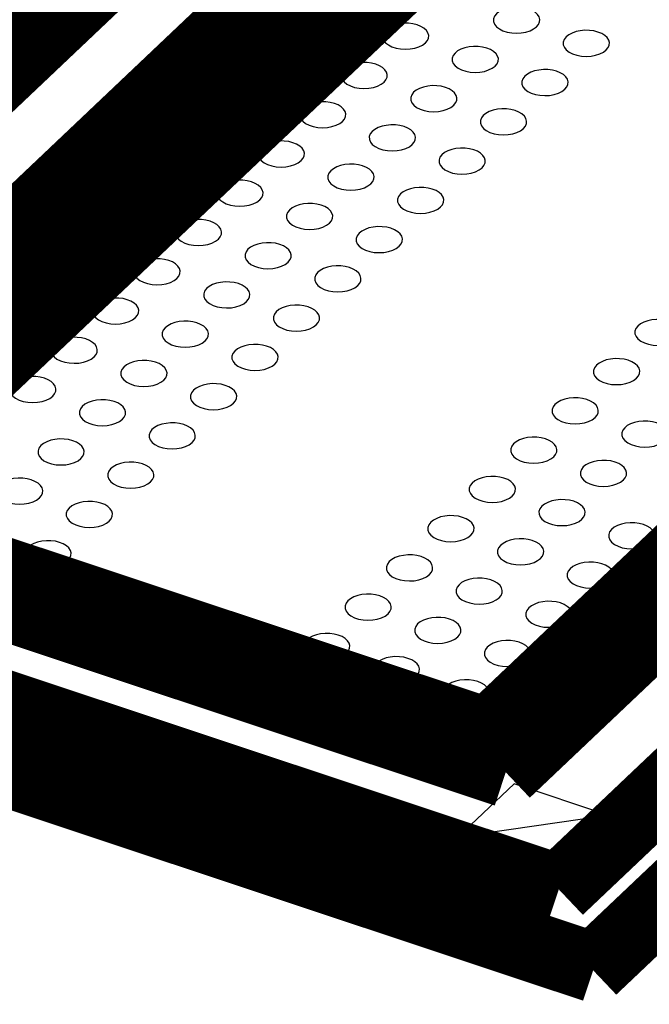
# Model space of a CAD drawing. Extents: x 0 to 1189, y 0 to 841.
# Tile 100 of 256: x 579.13 to 581.3, y 324.45 to 327.85. Entities that reach past the tile are written whole.
import ezdxf

# ---------------------------------------------------------------- set-up
doc = ezdxf.new("R2010")
doc.units = 0
doc.header["$LTSCALE"] = 65.395
doc.layers.get('0').update_dxf_attribs({"linetype": 'CONTINUOUS'})

msp = doc.modelspace()

# ---------------------------------------------------------------- linework, layer by layer
at = {"color": 7, "linetype": 'Continuous'}
for p, q in [((580.8348, 325.2102), (580.6421, 325.0276)), ((581.159, 325.1023), (580.8348, 325.2102)), ((580.6421, 325.0276), (581.159, 325.1023))]:
    msp.add_line(p, q, dxfattribs=at)
at = {"color": 7, "linetype": 'Continuous', "const_width": 0.2416}
for points in [[(577.0493, 325.9277), (580.4466, 329.1476)], [(581.3369, 328.8513), (577.9329, 325.6252)], [(580.8573, 328.782), (578.1747, 326.2396)], [(577.5734, 326.4402), (579.8979, 328.6433)], [(580.0897, 328.6325), (577.6344, 326.3055)], [(578.2922, 326.1426), (580.7518, 328.4736)], [(580.8128, 328.3389), (578.4883, 326.1358)], [(584.5085, 327.7961), (581.1045, 324.57)], [(584.0288, 327.7268), (580.9891, 324.8459)], [(580.745, 325.385), (583.0695, 327.5881)], [(583.2613, 327.5773), (580.806, 325.2503)], [(580.9891, 324.8459), (574.3574, 327.0523)], [(581.1112, 324.5763), (573.8777, 326.9829)], [(578.4883, 326.1358), (580.745, 325.385)], [(580.806, 325.2503), (578.3291, 326.0744)]]:
    msp.add_lwpolyline(points, dxfattribs=at)
at = {"color": 7, "linetype": 'Continuous'}
for points in [[(580.9123, 327.825), (580.9189, 327.8329), (580.9227, 327.8416), (580.9234, 327.8505), (580.921, 327.8592), (580.9155, 327.8676), (580.9072, 327.8752), (580.8966, 327.8816), (580.8837, 327.8868), (580.8692, 327.8905), (580.854, 327.8925), (580.8381, 327.8927), (580.8224, 327.8912), (580.8078, 327.8881), (580.7944, 327.8833), (580.7829, 327.8771), (580.7738, 327.8698)], [(580.7738, 327.8698), (580.7672, 327.8613), (580.7639, 327.8521), (580.764, 327.8428), (580.7675, 327.8336), (580.7742, 327.8252), (580.7841, 327.8176), (580.7963, 327.8114), (580.8108, 327.8067), (580.8264, 327.8039), (580.843, 327.8028), (580.8596, 327.8038), (580.8753, 327.8066), (580.8899, 327.8112), (580.9023, 327.8174), (580.9123, 327.825)], [(580.3901, 327.8143), (580.3835, 327.8058), (580.3802, 327.7966), (580.3803, 327.7873), (580.3838, 327.7781), (580.3905, 327.7697), (580.4004, 327.7621), (580.4126, 327.7559), (580.427, 327.7512), (580.4427, 327.7483), (580.4593, 327.7473), (580.4759, 327.7483), (580.4916, 327.7511), (580.5062, 327.7557), (580.5185, 327.7619), (580.5286, 327.7694)], [(580.5286, 327.7694), (580.5352, 327.7774), (580.539, 327.7861), (580.5397, 327.795), (580.5373, 327.8037), (580.5318, 327.8121), (580.5235, 327.8197), (580.5128, 327.8261), (580.5, 327.8313), (580.4855, 327.835), (580.4703, 327.8369), (580.4544, 327.8372), (580.4387, 327.8357), (580.4241, 327.8325), (580.4107, 327.8278), (580.3992, 327.8216), (580.3901, 327.8143)], [(581.153, 327.7449), (581.1597, 327.7528), (581.1635, 327.7615), (581.1641, 327.7704), (581.1617, 327.7791), (581.1562, 327.7875), (581.1479, 327.7951), (581.1373, 327.8015), (581.1244, 327.8067), (581.1099, 327.8104), (581.0947, 327.8124), (581.0788, 327.8126), (581.0632, 327.8111), (581.0486, 327.808), (581.0351, 327.8032), (581.0236, 327.797), (581.0145, 327.7897)], [(581.0145, 327.7897), (581.008, 327.7812), (581.0046, 327.772), (581.0047, 327.7627), (581.0083, 327.7536), (581.015, 327.7451), (581.0248, 327.7375), (581.037, 327.7314), (581.0515, 327.7266), (581.0671, 327.7238), (581.0837, 327.7228), (581.1004, 327.7237), (581.1161, 327.7265), (581.1306, 327.7312), (581.143, 327.7373), (581.153, 327.7449)], [(580.7692, 327.6894), (580.7759, 327.6973), (580.7797, 327.706), (580.7803, 327.7149), (580.7779, 327.7236), (580.7724, 327.732), (580.7641, 327.7396), (580.7535, 327.746), (580.7406, 327.7512), (580.7261, 327.7549), (580.7109, 327.7569), (580.695, 327.7571), (580.6794, 327.7556), (580.6648, 327.7525), (580.6513, 327.7477), (580.6398, 327.7415), (580.6307, 327.7342)], [(580.6307, 327.7342), (580.6242, 327.7257), (580.6208, 327.7165), (580.6209, 327.7072), (580.6245, 327.6981), (580.6312, 327.6896), (580.641, 327.682), (580.6532, 327.6759), (580.6677, 327.6712), (580.6833, 327.6683), (580.6999, 327.6673), (580.7166, 327.6682), (580.7323, 327.671), (580.7468, 327.6757), (580.7592, 327.6818), (580.7692, 327.6894)], [(580.2471, 327.6787), (580.2405, 327.6702), (580.2371, 327.661), (580.2372, 327.6518), (580.2408, 327.6426), (580.2475, 327.6342), (580.2574, 327.6266), (580.2696, 327.6204), (580.284, 327.6157), (580.2996, 327.6128), (580.3163, 327.6118), (580.3329, 327.6127), (580.3486, 327.6155), (580.3632, 327.6202), (580.3755, 327.6263), (580.3856, 327.6339)], [(580.3856, 327.6339), (580.3922, 327.6419), (580.396, 327.6505), (580.3967, 327.6595), (580.3943, 327.6681), (580.3888, 327.6765), (580.3804, 327.6841), (580.3698, 327.6905), (580.3569, 327.6958), (580.3425, 327.6994), (580.3273, 327.7014), (580.3114, 327.7017), (580.2957, 327.7001), (580.2811, 327.697), (580.2677, 327.6922), (580.2561, 327.686), (580.2471, 327.6787)], [(581.01, 327.6093), (581.0166, 327.6172), (581.0204, 327.6259), (581.0211, 327.6348), (581.0187, 327.6435), (581.0132, 327.6519), (581.0049, 327.6595), (580.9942, 327.6659), (580.9813, 327.6711), (580.9669, 327.6748), (580.9517, 327.6768), (580.9358, 327.677), (580.9201, 327.6755), (580.9055, 327.6724), (580.8921, 327.6676), (580.8806, 327.6614), (580.8715, 327.6541)], [(580.8715, 327.6541), (580.8649, 327.6456), (580.8616, 327.6364), (580.8617, 327.6272), (580.8652, 327.618), (580.8719, 327.6095), (580.8818, 327.6019), (580.894, 327.5958), (580.9084, 327.5911), (580.9241, 327.5882), (580.9407, 327.5872), (580.9573, 327.5881), (580.973, 327.5909), (580.9876, 327.5956), (580.9999, 327.6017), (581.01, 327.6093)], [(580.6262, 327.5538), (580.6328, 327.5618), (580.6366, 327.5705), (580.6373, 327.5794), (580.6349, 327.5881), (580.6294, 327.5965), (580.6211, 327.6041), (580.6105, 327.6105), (580.5976, 327.6157), (580.5831, 327.6194), (580.5679, 327.6213), (580.552, 327.6216), (580.5364, 327.6201), (580.5218, 327.6169), (580.5083, 327.6121), (580.4968, 327.606), (580.4877, 327.5987)], [(580.4877, 327.5987), (580.4812, 327.5902), (580.4778, 327.581), (580.4779, 327.5717), (580.4814, 327.5625), (580.4882, 327.5541), (580.498, 327.5465), (580.5102, 327.5403), (580.5247, 327.5356), (580.5403, 327.5327), (580.5569, 327.5317), (580.5736, 327.5327), (580.5893, 327.5355), (580.6038, 327.5401), (580.6162, 327.5462), (580.6262, 327.5538)], [(580.104, 327.5432), (580.0974, 327.5347), (580.0941, 327.5254), (580.0942, 327.5162), (580.0977, 327.507), (580.1045, 327.4986), (580.1143, 327.491), (580.1265, 327.4848), (580.141, 327.4801), (580.1566, 327.4772), (580.1732, 327.4762), (580.1899, 327.4771), (580.2055, 327.48), (580.2201, 327.4846), (580.2325, 327.4907), (580.2425, 327.4983)], [(580.2425, 327.4983), (580.2491, 327.5063), (580.2529, 327.5149), (580.2536, 327.5239), (580.2512, 327.5326), (580.2457, 327.5409), (580.2374, 327.5485), (580.2268, 327.555), (580.2139, 327.5602), (580.1994, 327.5638), (580.1842, 327.5658), (580.1683, 327.5661), (580.1526, 327.5646), (580.138, 327.5614), (580.1246, 327.5566), (580.1131, 327.5505), (580.104, 327.5432)], [(580.867, 327.4737), (580.8736, 327.4817), (580.8774, 327.4904), (580.8781, 327.4993), (580.8756, 327.508), (580.8702, 327.5164), (580.8618, 327.524), (580.8512, 327.5304), (580.8383, 327.5356), (580.8239, 327.5393), (580.8086, 327.5412), (580.7928, 327.5415), (580.7771, 327.54), (580.7625, 327.5368), (580.749, 327.5321), (580.7375, 327.5259), (580.7284, 327.5186)], [(580.7284, 327.5186), (580.7219, 327.5101), (580.7185, 327.5009), (580.7186, 327.4916), (580.7222, 327.4824), (580.7289, 327.474), (580.7387, 327.4664), (580.751, 327.4602), (580.7654, 327.4555), (580.781, 327.4526), (580.7977, 327.4516), (580.8143, 327.4526), (580.83, 327.4554), (580.8446, 327.46), (580.8569, 327.4661), (580.867, 327.4737)], [(580.4832, 327.4182), (580.4898, 327.4262), (580.4936, 327.4349), (580.4943, 327.4438), (580.4918, 327.4525), (580.4864, 327.4609), (580.478, 327.4685), (580.4674, 327.4749), (580.4545, 327.4801), (580.4401, 327.4838), (580.4249, 327.4857), (580.409, 327.486), (580.3933, 327.4845), (580.3787, 327.4813), (580.3653, 327.4766), (580.3537, 327.4704), (580.3446, 327.4631)], [(580.3446, 327.4631), (580.3381, 327.4546), (580.3347, 327.4454), (580.3348, 327.4361), (580.3384, 327.4269), (580.3451, 327.4185), (580.3549, 327.4109), (580.3672, 327.4047), (580.3816, 327.4), (580.3972, 327.3971), (580.4139, 327.3961), (580.4305, 327.3971), (580.4462, 327.3999), (580.4608, 327.4045), (580.4731, 327.4107), (580.4832, 327.4182)], [(579.9609, 327.4076), (579.9544, 327.3991), (579.951, 327.3899), (579.9511, 327.3806), (579.9547, 327.3714), (579.9614, 327.363), (579.9712, 327.3554), (579.9834, 327.3492), (579.9979, 327.3445), (580.0135, 327.3416), (580.0301, 327.3406), (580.0468, 327.3416), (580.0625, 327.3444), (580.077, 327.349), (580.0894, 327.3551), (580.0994, 327.3627)], [(580.0994, 327.3627), (580.1061, 327.3707), (580.1099, 327.3794), (580.1105, 327.3883), (580.1081, 327.397), (580.1026, 327.4053), (580.0943, 327.4129), (580.0837, 327.4194), (580.0708, 327.4246), (580.0563, 327.4283), (580.0411, 327.4302), (580.0252, 327.4305), (580.0096, 327.429), (579.995, 327.4258), (579.9815, 327.421), (579.97, 327.4149), (579.9609, 327.4076)], [(580.7239, 327.3381), (580.7305, 327.3461), (580.7343, 327.3548), (580.735, 327.3637), (580.7326, 327.3724), (580.7271, 327.3808), (580.7188, 327.3884), (580.7081, 327.3948), (580.6953, 327.4), (580.6808, 327.4037), (580.6656, 327.4056), (580.6497, 327.4059), (580.634, 327.4044), (580.6194, 327.4012), (580.606, 327.3965), (580.5945, 327.3903), (580.5854, 327.383)], [(580.5854, 327.383), (580.5788, 327.3745), (580.5755, 327.3653), (580.5756, 327.356), (580.5791, 327.3468), (580.5858, 327.3384), (580.5957, 327.3308), (580.6079, 327.3246), (580.6224, 327.3199), (580.638, 327.3171), (580.6546, 327.316), (580.6712, 327.317), (580.6869, 327.3198), (580.7015, 327.3244), (580.7138, 327.3306), (580.7239, 327.3381)], [(580.3401, 327.2827), (580.3467, 327.2906), (580.3505, 327.2993), (580.3512, 327.3082), (580.3488, 327.3169), (580.3433, 327.3253), (580.335, 327.3329), (580.3244, 327.3393), (580.3115, 327.3445), (580.297, 327.3482), (580.2818, 327.3502), (580.2659, 327.3504), (580.2502, 327.3489), (580.2356, 327.3458), (580.2222, 327.341), (580.2107, 327.3348), (580.2016, 327.3275)], [(580.2016, 327.3275), (580.195, 327.319), (580.1917, 327.3098), (580.1918, 327.3005), (580.1953, 327.2913), (580.202, 327.2829), (580.2119, 327.2753), (580.2241, 327.2691), (580.2386, 327.2644), (580.2542, 327.2616), (580.2708, 327.2605), (580.2874, 327.2615), (580.3031, 327.2643), (580.3177, 327.2689), (580.3301, 327.2751), (580.3401, 327.2827)], [(579.8179, 327.272), (579.8114, 327.2635), (579.808, 327.2543), (579.8081, 327.2451), (579.8116, 327.2359), (579.8184, 327.2274), (579.8282, 327.2198), (579.8404, 327.2137), (579.8549, 327.209), (579.8705, 327.2061), (579.8871, 327.2051), (579.9038, 327.206), (579.9195, 327.2088), (579.934, 327.2135), (579.9464, 327.2196), (579.9564, 327.2272)], [(579.9564, 327.2272), (579.9631, 327.2351), (579.9668, 327.2438), (579.9675, 327.2528), (579.9651, 327.2614), (579.9596, 327.2698), (579.9513, 327.2774), (579.9407, 327.2838), (579.9278, 327.289), (579.9133, 327.2927), (579.8981, 327.2947), (579.8822, 327.2949), (579.8666, 327.2934), (579.852, 327.2903), (579.8385, 327.2855), (579.827, 327.2793), (579.8179, 327.272)], [(580.5808, 327.2026), (580.5875, 327.2105), (580.5913, 327.2192), (580.5919, 327.2281), (580.5895, 327.2368), (580.584, 327.2452), (580.5757, 327.2528), (580.5651, 327.2592), (580.5522, 327.2644), (580.5377, 327.2681), (580.5225, 327.2701), (580.5066, 327.2703), (580.491, 327.2688), (580.4764, 327.2657), (580.4629, 327.2609), (580.4514, 327.2547), (580.4423, 327.2474)], [(580.4423, 327.2474), (580.4358, 327.2389), (580.4324, 327.2297), (580.4325, 327.2204), (580.4361, 327.2113), (580.4428, 327.2028), (580.4526, 327.1952), (580.4648, 327.1891), (580.4793, 327.1843), (580.4949, 327.1815), (580.5115, 327.1804), (580.5282, 327.1814), (580.5439, 327.1842), (580.5584, 327.1889), (580.5708, 327.195), (580.5808, 327.2026)], [(580.1971, 327.1471), (580.2037, 327.1551), (580.2075, 327.1638), (580.2082, 327.1727), (580.2058, 327.1814), (580.2003, 327.1897), (580.192, 327.1973), (580.1813, 327.2038), (580.1685, 327.209), (580.154, 327.2126), (580.1388, 327.2146), (580.1229, 327.2149), (580.1072, 327.2134), (580.0926, 327.2102), (580.0792, 327.2054), (580.0677, 327.1993), (580.0586, 327.192)], [(580.0586, 327.192), (580.052, 327.1835), (580.0487, 327.1742), (580.0488, 327.165), (580.0523, 327.1558), (580.059, 327.1474), (580.0689, 327.1398), (580.0811, 327.1336), (580.0955, 327.1289), (580.1112, 327.126), (580.1278, 327.125), (580.1444, 327.1259), (580.1601, 327.1288), (580.1747, 327.1334), (580.187, 327.1395), (580.1971, 327.1471)], [(579.6749, 327.1364), (579.6683, 327.1279), (579.6649, 327.1187), (579.665, 327.1095), (579.6686, 327.1003), (579.6753, 327.0919), (579.6852, 327.0843), (579.6974, 327.0781), (579.7118, 327.0734), (579.7274, 327.0705), (579.7441, 327.0695), (579.7607, 327.0704), (579.7764, 327.0732), (579.791, 327.0779), (579.8033, 327.084), (579.8134, 327.0916)], [(579.8134, 327.0916), (579.82, 327.0996), (579.8238, 327.1082), (579.8245, 327.1172), (579.822, 327.1258), (579.8166, 327.1342), (579.8082, 327.1418), (579.7976, 327.1482), (579.7847, 327.1534), (579.7703, 327.1571), (579.7551, 327.1591), (579.7392, 327.1594), (579.7235, 327.1578), (579.7089, 327.1547), (579.6955, 327.1499), (579.6839, 327.1437), (579.6749, 327.1364)], [(580.4378, 327.067), (580.4444, 327.075), (580.4482, 327.0837), (580.4489, 327.0926), (580.4465, 327.1013), (580.441, 327.1096), (580.4327, 327.1172), (580.4221, 327.1237), (580.4092, 327.1289), (580.3947, 327.1325), (580.3795, 327.1345), (580.3636, 327.1348), (580.3479, 327.1333), (580.3334, 327.1301), (580.3199, 327.1253), (580.3084, 327.1192), (580.2993, 327.1119)], [(580.2993, 327.1119), (580.2928, 327.1034), (580.2894, 327.0941), (580.2895, 327.0849), (580.293, 327.0757), (580.2998, 327.0673), (580.3096, 327.0597), (580.3218, 327.0535), (580.3363, 327.0488), (580.3519, 327.0459), (580.3685, 327.0449), (580.3852, 327.0459), (580.4008, 327.0487), (580.4154, 327.0533), (580.4278, 327.0594), (580.4378, 327.067)], [(580.054, 327.0115), (580.0606, 327.0195), (580.0644, 327.0282), (580.0651, 327.0371), (580.0627, 327.0458), (580.0572, 327.0541), (580.0489, 327.0618), (580.0383, 327.0682), (580.0254, 327.0734), (580.0109, 327.0771), (579.9957, 327.079), (579.9798, 327.0793), (579.9642, 327.0778), (579.9496, 327.0746), (579.9361, 327.0698), (579.9246, 327.0637), (579.9155, 327.0564)], [(579.9155, 327.0564), (579.909, 327.0479), (579.9056, 327.0387), (579.9057, 327.0294), (579.9092, 327.0202), (579.916, 327.0118), (579.9258, 327.0042), (579.938, 326.998), (579.9525, 326.9933), (579.9681, 326.9904), (579.9847, 326.9894), (580.0014, 326.9904), (580.0171, 326.9932), (580.0316, 326.9978), (580.044, 327.0039), (580.054, 327.0115)], [(579.5318, 327.0009), (579.5253, 326.9924), (579.5219, 326.9832), (579.522, 326.9739), (579.5256, 326.9647), (579.5323, 326.9563), (579.5421, 326.9487), (579.5543, 326.9425), (579.5688, 326.9378), (579.5844, 326.935), (579.601, 326.9339), (579.6177, 326.9349), (579.6334, 326.9377), (579.6479, 326.9423), (579.6603, 326.9485), (579.6703, 326.956)], [(579.6703, 326.956), (579.677, 326.964), (579.6808, 326.9727), (579.6814, 326.9816), (579.679, 326.9903), (579.6736, 326.9987), (579.6652, 327.0063), (579.6546, 327.0127), (579.6417, 327.0179), (579.6272, 327.0216), (579.612, 327.0236), (579.5962, 327.0238), (579.5805, 327.0223), (579.5659, 327.0192), (579.5524, 327.0144), (579.5409, 327.0082), (579.5318, 327.0009)], [(580.2948, 326.9314), (580.3014, 326.9394), (580.3052, 326.9481), (580.3058, 326.957), (580.3034, 326.9657), (580.298, 326.9741), (580.2896, 326.9817), (580.279, 326.9881), (580.2661, 326.9933), (580.2517, 326.997), (580.2364, 326.9989), (580.2206, 326.9992), (580.2049, 326.9977), (580.1903, 326.9945), (580.1768, 326.9898), (580.1653, 326.9836), (580.1562, 326.9763)], [(580.1562, 326.9763), (580.1497, 326.9678), (580.1463, 326.9586), (580.1464, 326.9493), (580.15, 326.9401), (580.1567, 326.9317), (580.1665, 326.9241), (580.1788, 326.9179), (580.1932, 326.9132), (580.2088, 326.9103), (580.2255, 326.9093), (580.2421, 326.9103), (580.2578, 326.9131), (580.2724, 326.9177), (580.2847, 326.9238), (580.2948, 326.9314)], [(579.911, 326.876), (579.9176, 326.8839), (579.9214, 326.8926), (579.9221, 326.9016), (579.9197, 326.9102), (579.9142, 326.9186), (579.9059, 326.9262), (579.8953, 326.9326), (579.8824, 326.9378), (579.8679, 326.9415), (579.8527, 326.9435), (579.8368, 326.9437), (579.8211, 326.9422), (579.8065, 326.9391), (579.7931, 326.9343), (579.7816, 326.9281), (579.7725, 326.9208)], [(579.7725, 326.9208), (579.7659, 326.9123), (579.7626, 326.9031), (579.7627, 326.8939), (579.7662, 326.8847), (579.773, 326.8762), (579.7828, 326.8687), (579.795, 326.8625), (579.8095, 326.8578), (579.8251, 326.8549), (579.8417, 326.8539), (579.8584, 326.8548), (579.874, 326.8576), (579.8886, 326.8623), (579.901, 326.8684), (579.911, 326.876)], [(579.3888, 326.8653), (579.3822, 326.8568), (579.3789, 326.8476), (579.379, 326.8383), (579.3825, 326.8292), (579.3892, 326.8207), (579.3991, 326.8131), (579.4113, 326.807), (579.4257, 326.8022), (579.4414, 326.7994), (579.458, 326.7984), (579.4746, 326.7993), (579.4903, 326.8021), (579.5049, 326.8068), (579.5172, 326.8129), (579.5273, 326.8205)], [(579.5273, 326.8205), (579.5339, 326.8284), (579.5377, 326.8371), (579.5384, 326.846), (579.536, 326.8547), (579.5305, 326.8631), (579.5222, 326.8707), (579.5115, 326.8771), (579.4987, 326.8823), (579.4842, 326.886), (579.469, 326.888), (579.4531, 326.8882), (579.4374, 326.8867), (579.4228, 326.8836), (579.4094, 326.8788), (579.3979, 326.8726), (579.3888, 326.8653)], [(580.1517, 326.7959), (580.1584, 326.8038), (580.1622, 326.8125), (580.1628, 326.8215), (580.1604, 326.8301), (580.1549, 326.8385), (580.1466, 326.8461), (580.136, 326.8525), (580.1231, 326.8577), (580.1086, 326.8614), (580.0934, 326.8634), (580.0775, 326.8637), (580.0619, 326.8621), (580.0473, 326.859), (580.0338, 326.8542), (580.0223, 326.848), (580.0132, 326.8407)], [(580.0132, 326.8407), (580.0067, 326.8322), (580.0033, 326.823), (580.0034, 326.8138), (580.007, 326.8046), (580.0137, 326.7961), (580.0235, 326.7886), (580.0357, 326.7824), (580.0502, 326.7777), (580.0658, 326.7748), (580.0824, 326.7738), (580.0991, 326.7747), (580.1148, 326.7775), (580.1293, 326.7822), (580.1417, 326.7883), (580.1517, 326.7959)], [(579.7679, 326.7404), (579.7746, 326.7484), (579.7784, 326.757), (579.779, 326.766), (579.7766, 326.7746), (579.7711, 326.783), (579.7628, 326.7906), (579.7522, 326.797), (579.7393, 326.8023), (579.7248, 326.8059), (579.7096, 326.8079), (579.6937, 326.8082), (579.6781, 326.8066), (579.6635, 326.8035), (579.65, 326.7987), (579.6385, 326.7925), (579.6294, 326.7852)], [(581.2621, 326.7915), (581.2555, 326.783), (581.2522, 326.7738), (581.2523, 326.7646), (581.2558, 326.7554), (581.2625, 326.747), (581.2724, 326.7394), (581.2846, 326.7332), (581.2991, 326.7285), (581.3147, 326.7256), (581.3313, 326.7246), (581.3479, 326.7255), (581.3636, 326.7283), (581.3782, 326.733), (581.3905, 326.7391), (581.4006, 326.7467)], [(581.4006, 326.7467), (581.4072, 326.7547), (581.411, 326.7633), (581.4117, 326.7723), (581.4093, 326.7809), (581.4038, 326.7893), (581.3955, 326.7969), (581.3849, 326.8033), (581.372, 326.8086), (581.3575, 326.8122), (581.3423, 326.8142), (581.3264, 326.8145), (581.3107, 326.8129), (581.2961, 326.8098), (581.2827, 326.805), (581.2712, 326.7988), (581.2621, 326.7915)], [(579.6294, 326.7852), (579.6229, 326.7767), (579.6195, 326.7675), (579.6196, 326.7583), (579.6232, 326.7491), (579.6299, 326.7407), (579.6397, 326.7331), (579.6519, 326.7269), (579.6664, 326.7222), (579.682, 326.7193), (579.6986, 326.7183), (579.7153, 326.7192), (579.731, 326.722), (579.7455, 326.7267), (579.7579, 326.7328), (579.7679, 326.7404)], [(579.2457, 326.7297), (579.2392, 326.7212), (579.2358, 326.712), (579.2359, 326.7028), (579.2394, 326.6936), (579.2462, 326.6851), (579.256, 326.6775), (579.2682, 326.6714), (579.2827, 326.6667), (579.2983, 326.6638), (579.3149, 326.6628), (579.3316, 326.6637), (579.3473, 326.6665), (579.3618, 326.6712), (579.3742, 326.6773), (579.3842, 326.6849)], [(579.3842, 326.6849), (579.3909, 326.6928), (579.3946, 326.7015), (579.3953, 326.7104), (579.3929, 326.7191), (579.3874, 326.7275), (579.3791, 326.7351), (579.3685, 326.7415), (579.3556, 326.7467), (579.3411, 326.7504), (579.3259, 326.7524), (579.31, 326.7526), (579.2944, 326.7511), (579.2798, 326.748), (579.2663, 326.7432), (579.2548, 326.737), (579.2457, 326.7297)], [(580.0087, 326.6603), (580.0153, 326.6683), (580.0191, 326.6769), (580.0198, 326.6859), (580.0174, 326.6945), (580.0119, 326.7029), (580.0036, 326.7105), (579.9929, 326.7169), (579.98, 326.7222), (579.9656, 326.7258), (579.9504, 326.7278), (579.9345, 326.7281), (579.9188, 326.7266), (579.9042, 326.7234), (579.8908, 326.7186), (579.8793, 326.7124), (579.8702, 326.7051)], [(579.8702, 326.7051), (579.8636, 326.6967), (579.8603, 326.6874), (579.8604, 326.6782), (579.8639, 326.669), (579.8706, 326.6606), (579.8805, 326.653), (579.8927, 326.6468), (579.9071, 326.6421), (579.9228, 326.6392), (579.9394, 326.6382), (579.956, 326.6391), (579.9717, 326.6419), (579.9863, 326.6466), (579.9986, 326.6527), (580.0087, 326.6603)], [(579.6249, 326.6048), (579.6315, 326.6128), (579.6353, 326.6215), (579.636, 326.6304), (579.6336, 326.6391), (579.6281, 326.6474), (579.6198, 326.655), (579.6091, 326.6615), (579.5962, 326.6667), (579.5818, 326.6703), (579.5666, 326.6723), (579.5507, 326.6726), (579.535, 326.6711), (579.5204, 326.6679), (579.507, 326.6631), (579.4955, 326.657), (579.4864, 326.6497)], [(581.119, 326.656), (581.1125, 326.6475), (581.1091, 326.6382), (581.1092, 326.629), (581.1128, 326.6198), (581.1195, 326.6114), (581.1293, 326.6038), (581.1415, 326.5976), (581.156, 326.5929), (581.1716, 326.59), (581.1882, 326.589), (581.2049, 326.5899), (581.2206, 326.5928), (581.2351, 326.5974), (581.2475, 326.6035), (581.2575, 326.6111)], [(581.2575, 326.6111), (581.2642, 326.6191), (581.268, 326.6278), (581.2686, 326.6367), (581.2662, 326.6454), (581.2607, 326.6537), (581.2524, 326.6613), (581.2418, 326.6678), (581.2289, 326.673), (581.2144, 326.6766), (581.1992, 326.6786), (581.1833, 326.6789), (581.1677, 326.6774), (581.1531, 326.6742), (581.1396, 326.6694), (581.1281, 326.6633), (581.119, 326.656)], [(579.4864, 326.6497), (579.4798, 326.6412), (579.4765, 326.6319), (579.4766, 326.6227), (579.4801, 326.6135), (579.4868, 326.6051), (579.4967, 326.5975), (579.5089, 326.5913), (579.5233, 326.5866), (579.539, 326.5837), (579.5556, 326.5827), (579.5722, 326.5836), (579.5879, 326.5865), (579.6025, 326.5911), (579.6148, 326.5972), (579.6249, 326.6048)], [(579.1027, 326.5942), (579.0961, 326.5857), (579.0928, 326.5765), (579.0929, 326.5672), (579.0964, 326.558), (579.1032, 326.5496), (579.113, 326.542), (579.1252, 326.5358), (579.1397, 326.5311), (579.1553, 326.5282), (579.1719, 326.5272), (579.1886, 326.5282), (579.2042, 326.531), (579.2188, 326.5356), (579.2312, 326.5417), (579.2412, 326.5493)], [(579.2412, 326.5493), (579.2478, 326.5573), (579.2516, 326.566), (579.2523, 326.5749), (579.2499, 326.5836), (579.2444, 326.592), (579.2361, 326.5996), (579.2255, 326.606), (579.2126, 326.6112), (579.1981, 326.6149), (579.1829, 326.6168), (579.167, 326.6171), (579.1513, 326.6156), (579.1368, 326.6124), (579.1233, 326.6077), (579.1118, 326.6015), (579.1027, 326.5942)], [(579.8656, 326.5247), (579.8722, 326.5327), (579.876, 326.5414), (579.8767, 326.5503), (579.8743, 326.559), (579.8688, 326.5673), (579.8605, 326.5749), (579.8499, 326.5814), (579.837, 326.5866), (579.8225, 326.5902), (579.8073, 326.5922), (579.7914, 326.5925), (579.7757, 326.591), (579.7612, 326.5878), (579.7477, 326.583), (579.7362, 326.5769), (579.7271, 326.5696)], [(579.7271, 326.5696), (579.7206, 326.5611), (579.7172, 326.5518), (579.7173, 326.5426), (579.7208, 326.5334), (579.7276, 326.525), (579.7374, 326.5174), (579.7496, 326.5112), (579.7641, 326.5065), (579.7797, 326.5036), (579.7963, 326.5026), (579.813, 326.5036), (579.8286, 326.5064), (579.8432, 326.511), (579.8556, 326.5171), (579.8656, 326.5247)], [(579.4819, 326.4693), (579.4885, 326.4772), (579.4923, 326.4859), (579.493, 326.4948), (579.4905, 326.5035), (579.4851, 326.5119), (579.4767, 326.5195), (579.4661, 326.5259), (579.4532, 326.5311), (579.4388, 326.5348), (579.4236, 326.5368), (579.4077, 326.537), (579.392, 326.5355), (579.3774, 326.5324), (579.364, 326.5276), (579.3524, 326.5214), (579.3434, 326.5141)], [(580.976, 326.5204), (580.9695, 326.5119), (580.9661, 326.5027), (580.9662, 326.4934), (580.9697, 326.4843), (580.9765, 326.4758), (580.9863, 326.4682), (580.9985, 326.4621), (581.013, 326.4574), (581.0286, 326.4545), (581.0452, 326.4535), (581.0619, 326.4544), (581.0776, 326.4572), (581.0921, 326.4619), (581.1045, 326.468), (581.1145, 326.4756)], [(581.1145, 326.4756), (581.1211, 326.4835), (581.1249, 326.4922), (581.1256, 326.5011), (581.1232, 326.5098), (581.1177, 326.5182), (581.1094, 326.5258), (581.0988, 326.5322), (581.0859, 326.5374), (581.0714, 326.5411), (581.0562, 326.5431), (581.0403, 326.5433), (581.0247, 326.5418), (581.0101, 326.5387), (580.9966, 326.5339), (580.9851, 326.5277), (580.976, 326.5204)], [(579.3434, 326.5141), (579.3368, 326.5056), (579.3334, 326.4964), (579.3335, 326.4871), (579.3371, 326.478), (579.3438, 326.4695), (579.3537, 326.4619), (579.3659, 326.4558), (579.3803, 326.451), (579.3959, 326.4482), (579.4126, 326.4472), (579.4292, 326.4481), (579.4449, 326.4509), (579.4595, 326.4556), (579.4718, 326.4617), (579.4819, 326.4693)], [(579.7226, 326.3892), (579.7292, 326.3971), (579.733, 326.4058), (579.7337, 326.4147), (579.7313, 326.4234), (579.7258, 326.4318), (579.7175, 326.4394), (579.7069, 326.4458), (579.694, 326.451), (579.6795, 326.4547), (579.6643, 326.4567), (579.6484, 326.4569), (579.6327, 326.4554), (579.6181, 326.4523), (579.6047, 326.4475), (579.5932, 326.4413), (579.5841, 326.434)], [(581.3553, 326.3955), (581.3619, 326.4034), (581.3657, 326.4121), (581.3663, 326.421), (581.3639, 326.4297), (581.3585, 326.4381), (581.3501, 326.4457), (581.3395, 326.4521), (581.3266, 326.4573), (581.3122, 326.461), (581.2969, 326.463), (581.2811, 326.4632), (581.2654, 326.4617), (581.2508, 326.4586), (581.2373, 326.4538), (581.2258, 326.4476), (581.2167, 326.4403)], [(579.5841, 326.434), (579.5775, 326.4255), (579.5742, 326.4163), (579.5743, 326.4071), (579.5778, 326.3979), (579.5845, 326.3894), (579.5944, 326.3818), (579.6066, 326.3757), (579.6211, 326.371), (579.6367, 326.3681), (579.6533, 326.3671), (579.6699, 326.368), (579.6856, 326.3708), (579.7002, 326.3755), (579.7125, 326.3816), (579.7226, 326.3892)], [(581.2167, 326.4403), (581.2102, 326.4318), (581.2068, 326.4226), (581.2069, 326.4134), (581.2105, 326.4042), (581.2172, 326.3957), (581.227, 326.3881), (581.2393, 326.382), (581.2537, 326.3773), (581.2693, 326.3744), (581.286, 326.3734), (581.3026, 326.3743), (581.3183, 326.3771), (581.3329, 326.3818), (581.3452, 326.3879), (581.3553, 326.3955)], [(579.3388, 326.3337), (579.3454, 326.3416), (579.3492, 326.3503), (579.3499, 326.3593), (579.3475, 326.3679), (579.342, 326.3763), (579.3337, 326.3839), (579.3231, 326.3903), (579.3102, 326.3955), (579.2957, 326.3992), (579.2805, 326.4012), (579.2646, 326.4014), (579.2489, 326.3999), (579.2343, 326.3968), (579.2209, 326.392), (579.2094, 326.3858), (579.2003, 326.3785)], [(580.8329, 326.3848), (580.8264, 326.3763), (580.823, 326.3671), (580.8231, 326.3579), (580.8267, 326.3487), (580.8334, 326.3402), (580.8432, 326.3326), (580.8555, 326.3265), (580.8699, 326.3218), (580.8855, 326.3189), (580.9022, 326.3179), (580.9188, 326.3188), (580.9345, 326.3216), (580.9491, 326.3263), (580.9614, 326.3324), (580.9715, 326.34)], [(580.9715, 326.34), (580.9781, 326.3479), (580.9819, 326.3566), (580.9826, 326.3656), (580.9801, 326.3742), (580.9747, 326.3826), (580.9663, 326.3902), (580.9557, 326.3966), (580.9428, 326.4018), (580.9284, 326.4055), (580.9131, 326.4075), (580.8973, 326.4077), (580.8816, 326.4062), (580.867, 326.4031), (580.8535, 326.3983), (580.842, 326.3921), (580.8329, 326.3848)], [(579.2003, 326.3785), (579.1937, 326.37), (579.1904, 326.3608), (579.1905, 326.3516), (579.194, 326.3424), (579.2008, 326.3339), (579.2106, 326.3263), (579.2228, 326.3202), (579.2373, 326.3155), (579.2529, 326.3126), (579.2695, 326.3116), (579.2861, 326.3125), (579.3018, 326.3153), (579.3164, 326.32), (579.3288, 326.3261), (579.3388, 326.3337)], [(579.5795, 326.2536), (579.5862, 326.2615), (579.59, 326.2702), (579.5906, 326.2792), (579.5882, 326.2878), (579.5827, 326.2962), (579.5744, 326.3038), (579.5638, 326.3102), (579.5509, 326.3154), (579.5364, 326.3191), (579.5212, 326.3211), (579.5053, 326.3213), (579.4897, 326.3198), (579.4751, 326.3167), (579.4616, 326.3119), (579.4501, 326.3057), (579.441, 326.2984)], [(581.2122, 326.2599), (581.2188, 326.2678), (581.2226, 326.2765), (581.2233, 326.2855), (581.2209, 326.2941), (581.2154, 326.3025), (581.2071, 326.3101), (581.1964, 326.3165), (581.1836, 326.3217), (581.1691, 326.3254), (581.1539, 326.3274), (581.138, 326.3276), (581.1223, 326.3261), (581.1077, 326.323), (581.0943, 326.3182), (581.0828, 326.312), (581.0737, 326.3047)], [(579.441, 326.2984), (579.4345, 326.2899), (579.4311, 326.2807), (579.4312, 326.2715), (579.4348, 326.2623), (579.4415, 326.2538), (579.4513, 326.2463), (579.4635, 326.2401), (579.478, 326.2354), (579.4936, 326.2325), (579.5102, 326.2315), (579.5269, 326.2324), (579.5426, 326.2352), (579.5571, 326.2399), (579.5695, 326.246), (579.5795, 326.2536)], [(581.0737, 326.3047), (581.0671, 326.2962), (581.0638, 326.287), (581.0639, 326.2778), (581.0674, 326.2686), (581.0741, 326.2601), (581.084, 326.2526), (581.0962, 326.2464), (581.1106, 326.2417), (581.1263, 326.2388), (581.1429, 326.2378), (581.1595, 326.2387), (581.1752, 326.2415), (581.1898, 326.2462), (581.2021, 326.2523), (581.2122, 326.2599)], [(579.1958, 326.1981), (579.2024, 326.2061), (579.2062, 326.2148), (579.2069, 326.2237), (579.2045, 326.2324), (579.199, 326.2408), (579.1907, 326.2484), (579.18, 326.2548), (579.1672, 326.26), (579.1527, 326.2637), (579.1375, 326.2656), (579.1216, 326.2659), (579.1059, 326.2644), (579.0913, 326.2612), (579.0779, 326.2565), (579.0664, 326.2503), (579.0573, 326.243)], [(580.6899, 326.2492), (580.6833, 326.2407), (580.68, 326.2315), (580.6801, 326.2223), (580.6836, 326.2131), (580.6903, 326.2047), (580.7002, 326.1971), (580.7124, 326.1909), (580.7269, 326.1862), (580.7425, 326.1833), (580.7591, 326.1823), (580.7757, 326.1832), (580.7914, 326.186), (580.806, 326.1907), (580.8183, 326.1968), (580.8284, 326.2044)], [(580.8284, 326.2044), (580.835, 326.2124), (580.8388, 326.221), (580.8395, 326.23), (580.8371, 326.2386), (580.8316, 326.247), (580.8233, 326.2546), (580.8127, 326.261), (580.7998, 326.2663), (580.7853, 326.2699), (580.7701, 326.2719), (580.7542, 326.2722), (580.7385, 326.2706), (580.7239, 326.2675), (580.7105, 326.2627), (580.699, 326.2565), (580.6899, 326.2492)], [(579.0573, 326.243), (579.0507, 326.2345), (579.0474, 326.2253), (579.0475, 326.216), (579.051, 326.2068), (579.0577, 326.1984), (579.0676, 326.1908), (579.0798, 326.1846), (579.0942, 326.1799), (579.1099, 326.177), (579.1265, 326.176), (579.1431, 326.177), (579.1588, 326.1798), (579.1734, 326.1844), (579.1857, 326.1906), (579.1958, 326.1981)], [(579.4365, 326.118), (579.4431, 326.126), (579.4469, 326.1347), (579.4476, 326.1436), (579.4452, 326.1523), (579.4397, 326.1607), (579.4314, 326.1683), (579.4208, 326.1747), (579.4079, 326.1799), (579.3934, 326.1836), (579.3782, 326.1855), (579.3623, 326.1858), (579.3467, 326.1843), (579.3321, 326.1811), (579.3186, 326.1764), (579.3071, 326.1702), (579.298, 326.1629)], [(581.0691, 326.1243), (581.0758, 326.1323), (581.0796, 326.1409), (581.0802, 326.1499), (581.0778, 326.1585), (581.0723, 326.1669), (581.064, 326.1745), (581.0534, 326.1809), (581.0405, 326.1862), (581.026, 326.1898), (581.0108, 326.1918), (580.9949, 326.1921), (580.9793, 326.1906), (580.9647, 326.1874), (580.9512, 326.1826), (580.9397, 326.1764), (580.9306, 326.1691)], [(579.298, 326.1629), (579.2915, 326.1544), (579.2881, 326.1452), (579.2882, 326.1359), (579.2917, 326.1267), (579.2985, 326.1183), (579.3083, 326.1107), (579.3205, 326.1045), (579.335, 326.0998), (579.3506, 326.097), (579.3672, 326.0959), (579.3839, 326.0969), (579.3996, 326.0997), (579.4141, 326.1043), (579.4265, 326.1105), (579.4365, 326.118)], [(580.9306, 326.1691), (580.9241, 326.1606), (580.9207, 326.1514), (580.9208, 326.1422), (580.9244, 326.133), (580.9311, 326.1246), (580.9409, 326.117), (580.9531, 326.1108), (580.9676, 326.1061), (580.9832, 326.1032), (580.9998, 326.1022), (581.0165, 326.1031), (581.0322, 326.1059), (581.0467, 326.1106), (581.0591, 326.1167), (581.0691, 326.1243)], [(580.5469, 326.1137), (580.5403, 326.1052), (580.537, 326.096), (580.5371, 326.0867), (580.5406, 326.0775), (580.5473, 326.0691), (580.5572, 326.0615), (580.5694, 326.0553), (580.5838, 326.0506), (580.5995, 326.0478), (580.6161, 326.0467), (580.6327, 326.0477), (580.6484, 326.0505), (580.663, 326.0551), (580.6753, 326.0613), (580.6854, 326.0688)], [(580.6854, 326.0688), (580.692, 326.0768), (580.6958, 326.0855), (580.6965, 326.0944), (580.6941, 326.1031), (580.6886, 326.1115), (580.6803, 326.1191), (580.6696, 326.1255), (580.6567, 326.1307), (580.6423, 326.1344), (580.6271, 326.1364), (580.6112, 326.1366), (580.5955, 326.1351), (580.5809, 326.132), (580.5675, 326.1272), (580.556, 326.121), (580.5469, 326.1137)], [(581.3098, 326.0442), (581.3164, 326.0522), (581.3202, 326.0609), (581.3209, 326.0698), (581.3185, 326.0785), (581.313, 326.0869), (581.3047, 326.0945), (581.294, 326.1009), (581.2812, 326.1061), (581.2667, 326.1098), (581.2515, 326.1117), (581.2356, 326.112), (581.2199, 326.1105), (581.2053, 326.1073), (581.1919, 326.1026), (581.1804, 326.0964), (581.1713, 326.0891)], [(581.1713, 326.0891), (581.1647, 326.0806), (581.1614, 326.0714), (581.1615, 326.0621), (581.165, 326.0529), (581.1717, 326.0445), (581.1816, 326.0369), (581.1938, 326.0307), (581.2082, 326.026), (581.2239, 326.0231), (581.2405, 326.0221), (581.2571, 326.0231), (581.2728, 326.0259), (581.2874, 326.0305), (581.2997, 326.0366), (581.3098, 326.0442)], [(579.2935, 325.9825), (579.3001, 325.9904), (579.3039, 325.9991), (579.3046, 326.008), (579.3021, 326.0167), (579.2967, 326.0251), (579.2883, 326.0327), (579.2777, 326.0391), (579.2648, 326.0443), (579.2504, 326.048), (579.2351, 326.05), (579.2193, 326.0502), (579.2036, 326.0487), (579.189, 326.0456), (579.1755, 326.0408), (579.164, 326.0346), (579.1549, 326.0273)], [(580.9261, 325.9888), (580.9327, 325.9967), (580.9365, 326.0054), (580.9372, 326.0143), (580.9348, 326.023), (580.9293, 326.0314), (580.921, 326.039), (580.9104, 326.0454), (580.8975, 326.0506), (580.883, 326.0543), (580.8678, 326.0563), (580.8519, 326.0565), (580.8362, 326.055), (580.8217, 326.0519), (580.8082, 326.0471), (580.7967, 326.0409), (580.7876, 326.0336)], [(579.1549, 326.0273), (579.1484, 326.0188), (579.145, 326.0096), (579.1451, 326.0003), (579.1487, 325.9911), (579.1554, 325.9827), (579.1652, 325.9751), (579.1775, 325.9689), (579.1919, 325.9642), (579.2075, 325.9614), (579.2242, 325.9603), (579.2408, 325.9613), (579.2565, 325.9641), (579.2711, 325.9687), (579.2834, 325.9749), (579.2935, 325.9825)], [(580.7876, 326.0336), (580.7811, 326.0251), (580.7777, 326.0159), (580.7778, 326.0066), (580.7813, 325.9974), (580.7881, 325.989), (580.7979, 325.9814), (580.8101, 325.9752), (580.8246, 325.9705), (580.8402, 325.9677), (580.8568, 325.9666), (580.8735, 325.9676), (580.8891, 325.9704), (580.9037, 325.975), (580.9161, 325.9812), (580.9261, 325.9888)], [(580.4038, 325.9781), (580.3973, 325.9696), (580.3939, 325.9604), (580.394, 325.9511), (580.3975, 325.942), (580.4043, 325.9335), (580.4141, 325.9259), (580.4263, 325.9198), (580.4408, 325.915), (580.4564, 325.9122), (580.473, 325.9112), (580.4897, 325.9121), (580.5053, 325.9149), (580.5199, 325.9196), (580.5323, 325.9257), (580.5423, 325.9333)], [(580.5423, 325.9333), (580.5489, 325.9412), (580.5527, 325.9499), (580.5534, 325.9588), (580.551, 325.9675), (580.5455, 325.9759), (580.5372, 325.9835), (580.5266, 325.9899), (580.5137, 325.9951), (580.4992, 325.9988), (580.484, 326.0008), (580.4681, 326.001), (580.4525, 325.9995), (580.4379, 325.9964), (580.4244, 325.9916), (580.4129, 325.9854), (580.4038, 325.9781)], [(581.1668, 325.9087), (581.1734, 325.9166), (581.1772, 325.9253), (581.1779, 325.9343), (581.1755, 325.9429), (581.17, 325.9513), (581.1617, 325.9589), (581.151, 325.9653), (581.1381, 325.9705), (581.1237, 325.9742), (581.1085, 325.9762), (581.0926, 325.9765), (581.0769, 325.9749), (581.0623, 325.9718), (581.0489, 325.967), (581.0373, 325.9608), (581.0283, 325.9535)], [(581.0283, 325.9535), (581.0217, 325.945), (581.0184, 325.9358), (581.0184, 325.9266), (581.022, 325.9174), (581.0287, 325.909), (581.0386, 325.9014), (581.0508, 325.8952), (581.0652, 325.8905), (581.0808, 325.8876), (581.0975, 325.8866), (581.1141, 325.8875), (581.1298, 325.8903), (581.1444, 325.895), (581.1567, 325.9011), (581.1668, 325.9087)], [(580.783, 325.8532), (580.7897, 325.8611), (580.7935, 325.8698), (580.7941, 325.8787), (580.7917, 325.8874), (580.7863, 325.8958), (580.7779, 325.9034), (580.7673, 325.9098), (580.7544, 325.915), (580.7399, 325.9187), (580.7247, 325.9207), (580.7089, 325.9209), (580.6932, 325.9194), (580.6786, 325.9163), (580.6651, 325.9115), (580.6536, 325.9053), (580.6445, 325.898)], [(580.6445, 325.898), (580.638, 325.8895), (580.6346, 325.8803), (580.6347, 325.8711), (580.6383, 325.8619), (580.645, 325.8534), (580.6548, 325.8458), (580.667, 325.8397), (580.6815, 325.835), (580.6971, 325.8321), (580.7138, 325.8311), (580.7304, 325.832), (580.7461, 325.8348), (580.7607, 325.8395), (580.773, 325.8456), (580.783, 325.8532)], [(580.2608, 325.8426), (580.2542, 325.8341), (580.2509, 325.8249), (580.251, 325.8156), (580.2545, 325.8064), (580.2612, 325.798), (580.2711, 325.7904), (580.2833, 325.7842), (580.2978, 325.7795), (580.3134, 325.7766), (580.33, 325.7756), (580.3466, 325.7766), (580.3623, 325.7794), (580.3769, 325.784), (580.3893, 325.7901), (580.3993, 325.7977)], [(580.3993, 325.7977), (580.4059, 325.8057), (580.4097, 325.8144), (580.4104, 325.8233), (580.408, 325.832), (580.4025, 325.8403), (580.3942, 325.8479), (580.3836, 325.8544), (580.3707, 325.8596), (580.3562, 325.8633), (580.341, 325.8652), (580.3251, 325.8655), (580.3094, 325.864), (580.2948, 325.8608), (580.2814, 325.856), (580.2699, 325.8499), (580.2608, 325.8426)], [(581.0237, 325.7731), (581.0303, 325.7811), (581.0341, 325.7897), (581.0348, 325.7987), (581.0324, 325.8073), (581.0269, 325.8157), (581.0186, 325.8233), (581.008, 325.8297), (580.9951, 325.835), (580.9806, 325.8386), (580.9654, 325.8406), (580.9495, 325.8409), (580.9338, 325.8394), (580.9193, 325.8362), (580.9058, 325.8314), (580.8943, 325.8252), (580.8852, 325.8179)], [(580.8852, 325.8179), (580.8786, 325.8095), (580.8753, 325.8002), (580.8754, 325.791), (580.8789, 325.7818), (580.8857, 325.7734), (580.8955, 325.7658), (580.9077, 325.7596), (580.9222, 325.7549), (580.9378, 325.752), (580.9544, 325.751), (580.9711, 325.7519), (580.9867, 325.7547), (581.0013, 325.7594), (581.0137, 325.7655), (581.0237, 325.7731)], [(580.64, 325.7176), (580.6467, 325.7256), (580.6505, 325.7343), (580.6511, 325.7432), (580.6487, 325.7519), (580.6432, 325.7603), (580.6349, 325.7679), (580.6243, 325.7743), (580.6114, 325.7795), (580.5969, 325.7832), (580.5817, 325.7851), (580.5658, 325.7854), (580.5502, 325.7839), (580.5356, 325.7807), (580.5221, 325.776), (580.5106, 325.7698), (580.5015, 325.7625)], [(580.5015, 325.7625), (580.495, 325.754), (580.4916, 325.7448), (580.4917, 325.7355), (580.4953, 325.7263), (580.502, 325.7179), (580.5118, 325.7103), (580.524, 325.7041), (580.5385, 325.6994), (580.5541, 325.6965), (580.5707, 325.6955), (580.5874, 325.6965), (580.6031, 325.6993), (580.6176, 325.7039), (580.63, 325.71), (580.64, 325.7176)], [(580.1177, 325.707), (580.1112, 325.6985), (580.1078, 325.6893), (580.1079, 325.68), (580.1115, 325.6708), (580.1182, 325.6624), (580.128, 325.6548), (580.1402, 325.6486), (580.1547, 325.6439), (580.1703, 325.641), (580.1869, 325.64), (580.2036, 325.641), (580.2193, 325.6438), (580.2338, 325.6484), (580.2462, 325.6546), (580.2562, 325.6621)], [(580.2562, 325.6621), (580.2629, 325.6701), (580.2667, 325.6788), (580.2673, 325.6877), (580.2649, 325.6964), (580.2594, 325.7048), (580.2511, 325.7124), (580.2405, 325.7188), (580.2276, 325.724), (580.2131, 325.7277), (580.1979, 325.7296), (580.182, 325.7299), (580.1664, 325.7284), (580.1518, 325.7252), (580.1383, 325.7205), (580.1268, 325.7143), (580.1177, 325.707)], [(580.8807, 325.6376), (580.8873, 325.6455), (580.8911, 325.6542), (580.8918, 325.6631), (580.8894, 325.6718), (580.8839, 325.6802), (580.8756, 325.6878), (580.8649, 325.6942), (580.8521, 325.6994), (580.8376, 325.7031), (580.8224, 325.7051), (580.8065, 325.7053), (580.7908, 325.7038), (580.7762, 325.7007), (580.7628, 325.6959), (580.7513, 325.6897), (580.7422, 325.6824)], [(580.7422, 325.6824), (580.7356, 325.6739), (580.7323, 325.6647), (580.7324, 325.6554), (580.7359, 325.6463), (580.7426, 325.6378), (580.7525, 325.6302), (580.7647, 325.624), (580.7792, 325.6193), (580.7948, 325.6165), (580.8114, 325.6154), (580.828, 325.6164), (580.8437, 325.6192), (580.8583, 325.6238), (580.8706, 325.63), (580.8807, 325.6376)], [(580.497, 325.582), (580.5036, 325.59), (580.5074, 325.5987), (580.5081, 325.6076), (580.5057, 325.6163), (580.5002, 325.6247), (580.4919, 325.6323), (580.4812, 325.6387), (580.4683, 325.6439), (580.4539, 325.6476), (580.4387, 325.6495), (580.4228, 325.6498), (580.4071, 325.6483), (580.3925, 325.6451), (580.3791, 325.6404), (580.3676, 325.6342), (580.3585, 325.6269)], [(580.3585, 325.6269), (580.3519, 325.6184), (580.3486, 325.6092), (580.3487, 325.5999), (580.3522, 325.5907), (580.3589, 325.5823), (580.3688, 325.5747), (580.381, 325.5685), (580.3954, 325.5638), (580.4111, 325.5609), (580.4277, 325.5599), (580.4443, 325.5609), (580.46, 325.5637), (580.4746, 325.5683), (580.4869, 325.5745), (580.497, 325.582)], [(580.7376, 325.502), (580.7443, 325.5099), (580.7481, 325.5186), (580.7487, 325.5275), (580.7463, 325.5362), (580.7408, 325.5446), (580.7325, 325.5522), (580.7219, 325.5586), (580.709, 325.5638), (580.6945, 325.5675), (580.6793, 325.5695), (580.6634, 325.5697), (580.6478, 325.5682), (580.6332, 325.5651), (580.6197, 325.5603), (580.6082, 325.5541), (580.5991, 325.5468)], [(580.5991, 325.5468), (580.5926, 325.5383), (580.5892, 325.5291), (580.5893, 325.5199), (580.5929, 325.5107), (580.5996, 325.5022), (580.6094, 325.4946), (580.6216, 325.4885), (580.6361, 325.4838), (580.6517, 325.4809), (580.6683, 325.4799), (580.685, 325.4808), (580.7007, 325.4836), (580.7152, 325.4883), (580.7276, 325.4944), (580.7376, 325.502)]]:
    msp.add_lwpolyline(points, dxfattribs=at)

doc.saveas('drawing.dxf')
